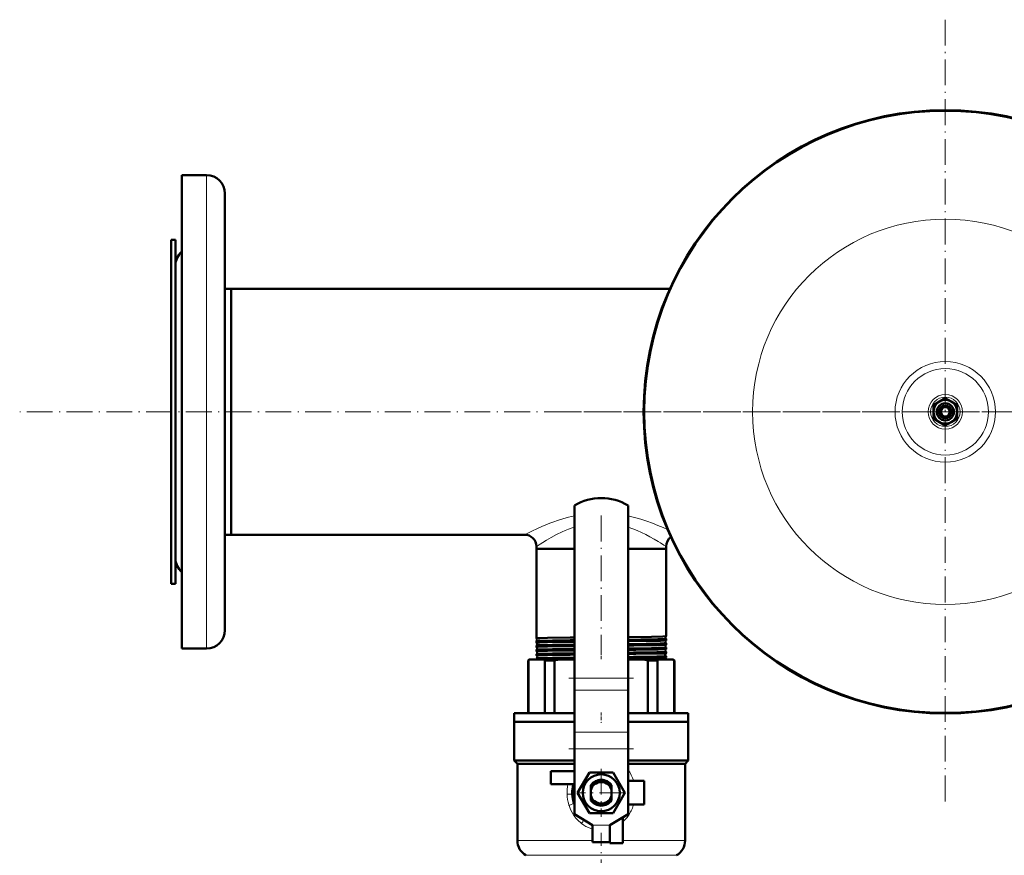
# Model space of a CAD drawing. Extents: x -1861 to 2179, y -1874 to 646.
# Tile 21 of 73: x -439 to 19, y -1150 to -762. Entities that reach past the tile are written whole.
import ezdxf

# ---------------------------------------------------------------- set-up
doc = ezdxf.new("R2010")
doc.units = 0
doc.linetypes.add('DASHDOT', pattern=[18.5, 12, -3, 0.5, -3])

msp = doc.modelspace()

# ---------------------------------------------------------------- linework, layer by layer
at = {"color": 7, "linetype": 'DASHDOT', "lineweight": 18}
for p, q in [((-8.43, -761.84), (-8.43, -1126.54)), ((741.97, -944.19), (-438.83, -944.19)), ((173.92, -944.19), (-190.79, -944.19)), ((-168.43, -992.45), (-168.43, -1056.52)), ((-153.43, -1068.03), (-183.44, -1068.03)), ((-153.43, -1100.9), (-183.44, -1100.9)), ((-168.43, -1110.16), (-168.43, -1132.52)), ((-157.25, -1121.34), (-179.61, -1121.34)), ((-168.43, -1182.93), (-168.43, -1139.9))]:
    msp.add_line(p, q, dxfattribs=at)
at = {"color": 7, "lineweight": 50}
for p, q in [((-363.43, -834.16), (-363.43, -944.19)), ((-351.93, -834.16), (-363.43, -834.16)), ((-343.43, -842.66), (-343.43, -944.19)), ((-368.43, -864.19), (-368.43, -1014.4)), ((-366.43, -864.19), (-368.43, -864.19)), ((-366.43, -864.19), (-366.43, -1014.4)), ((-366.43, -876.16), (-366.43, -944.19)), ((-340.43, -887.04), (-343.43, -887.04)), ((-340.43, -887.04), (-340.43, -994.35)), ((-340.43, -887.04), (-340.43, -1001.34)), ((-340.43, -887.04), (-136.53, -887.04)), ((-11.18, -939.43), (-8.43, -937.84)), ((-8.43, -937.84), (-5.68, -939.43)), ((-13.93, -941.02), (-11.18, -939.43)), ((-13.93, -944.19), (-13.93, -941.02)), ((-5.68, -939.43), (-2.93, -941.02)), ((-2.93, -941.02), (-2.93, -944.19)), ((-366.43, -944.19), (-366.43, -1012.23)), ((-363.43, -944.19), (-363.43, -1054.23)), ((-343.43, -944.19), (-343.43, -1045.73)), ((-13.93, -947.37), (-13.93, -944.19)), ((-11.18, -948.96), (-13.93, -947.37)), ((-2.93, -947.37), (-5.68, -948.96)), ((-2.93, -944.19), (-2.93, -947.37)), ((-8.43, -950.54), (-11.18, -948.96)), ((-5.68, -948.96), (-8.43, -950.54)), ((-180.93, -987.69), (-180.93, -1068.03)), ((-155.93, -987.69), (-155.93, -1068.03)), ((-340.43, -994.35), (-340.43, -1001.34)), ((-340.43, -1001.34), (-343.43, -1001.34)), ((-340.43, -1001.34), (-204.08, -1001.34)), ((-198.58, -1006.84), (-198.58, -1007.84)), ((-138.28, -1006.84), (-138.28, -1007.84)), ((-198.58, -1007.84), (-182.89, -1007.84)), ((-198.58, -1007.84), (-198.58, -1049.54)), ((-198.58, -1007.84), (-180.93, -1007.84)), ((-182.89, -1007.84), (-180.93, -1007.84)), ((-155.93, -1007.84), (-138.28, -1007.84)), ((-155.93, -1007.84), (-138.28, -1007.84)), ((-138.28, -1007.84), (-138.28, -1048.55)), ((-368.43, -1014.4), (-368.43, -1024.19)), ((-366.43, -1014.4), (-366.43, -1024.19)), ((-366.43, -1024.19), (-368.43, -1024.19)), ((-198.58, -1049.54), (-198.58, -1049.54)), ((-198.58, -1050.78), (-198.58, -1050.79)), ((-198.58, -1050.79), (-198.58, -1051.52)), ((-198.58, -1051.52), (-198.58, -1051.52)), ((-198.58, -1052.8), (-198.58, -1052.81)), ((-198.58, -1052.81), (-198.58, -1053.5)), ((-180.93, -1049.18), (-182.89, -1049.2)), ((-180.93, -1050.42), (-182.89, -1050.44)), ((-180.93, -1051.16), (-182.89, -1051.18)), ((-180.93, -1052.44), (-182.89, -1052.47)), ((-138.28, -1048.55), (-138.29, -1048.55)), ((-138.29, -1049.77), (-138.28, -1049.78)), ((-138.28, -1050.53), (-138.29, -1050.53)), ((-138.29, -1051.79), (-138.28, -1051.8)), ((-138.28, -1049.78), (-138.28, -1050.53)), ((-138.28, -1051.8), (-138.28, -1052.51)), ((-351.93, -1054.23), (-363.43, -1054.23)), ((-198.58, -1054.83), (-198.58, -1055.48)), ((-198.58, -1056.85), (-198.58, -1057.46)), ((-180.93, -1053.14), (-182.89, -1053.16)), ((-180.93, -1054.46), (-182.89, -1054.49)), ((-180.93, -1055.12), (-182.89, -1055.14)), ((-180.93, -1056.48), (-182.89, -1056.5)), ((-180.93, -1057.1), (-182.89, -1057.13)), ((-138.28, -1053.82), (-138.28, -1054.49)), ((-138.28, -1055.84), (-138.28, -1056.47)), ((-202.43, -1059.84), (-201.93, -1059.34)), ((-202.43, -1059.84), (-202.28, -1059.84)), ((-202.43, -1084.34), (-202.43, -1059.84)), ((-202.28, -1059.84), (-202.28, -1084.34)), ((-201.57, -1059.34), (-201.93, -1059.34)), ((-195.35, -1059.34), (-201.57, -1059.34)), ((-198.58, -1058.86), (-198.58, -1059.34)), ((-188.38, -1059.34), (-195.35, -1059.34)), ((-194.64, -1084.34), (-194.64, -1059.84)), ((-194.64, -1059.84), (-190.1, -1059.84)), ((-190.1, -1059.84), (-190.1, -1084.34)), ((-180.93, -1059.34), (-188.38, -1059.34)), ((-180.93, -1058.49), (-182.89, -1058.52)), ((-180.93, -1059.09), (-182.89, -1059.11)), ((-148.49, -1059.34), (-155.93, -1059.34)), ((-141.52, -1059.34), (-148.49, -1059.34)), ((-146.77, -1084.34), (-146.77, -1059.84)), ((-146.77, -1059.84), (-142.23, -1059.84)), ((-142.23, -1059.84), (-142.23, -1084.34)), ((-135.3, -1059.34), (-141.52, -1059.34)), ((-138.28, -1057.85), (-138.28, -1058.46)), ((-134.93, -1059.34), (-135.3, -1059.34)), ((-134.93, -1059.34), (-134.43, -1059.84)), ((-134.59, -1084.34), (-134.59, -1059.84)), ((-134.59, -1059.84), (-134.43, -1059.84)), ((-134.43, -1059.84), (-134.43, -1084.34)), ((-180.93, -1073.69), (-180.93, -1068.03)), ((-155.93, -1073.69), (-155.93, -1068.03)), ((-180.93, -1073.69), (-180.93, -1093.12)), ((-155.93, -1073.69), (-155.93, -1093.12)), ((-208.93, -1084.34), (-180.93, -1084.34)), ((-208.93, -1088.34), (-208.93, -1084.34)), ((-155.93, -1084.34), (-127.93, -1084.34)), ((-127.93, -1084.34), (-127.93, -1088.34)), ((-180.93, -1088.34), (-208.93, -1088.34)), ((-208.93, -1088.34), (-180.93, -1088.34)), ((-208.93, -1088.34), (-208.93, -1106.34)), ((-127.93, -1088.34), (-155.93, -1088.34)), ((-155.93, -1088.34), (-127.93, -1088.34)), ((-127.93, -1088.34), (-127.93, -1106.34)), ((-180.93, -1093.12), (-180.93, -1100.9)), ((-155.93, -1093.12), (-155.93, -1100.9)), ((-180.93, -1100.9), (-180.93, -1131.34)), ((-155.93, -1100.9), (-155.93, -1131.34)), ((-208.93, -1106.34), (-180.93, -1106.34)), ((-207.43, -1107.84), (-208.93, -1106.34)), ((-207.43, -1107.84), (-180.93, -1107.84)), ((-207.43, -1107.84), (-207.43, -1143.48)), ((-155.93, -1106.34), (-127.93, -1106.34)), ((-155.93, -1107.84), (-129.43, -1107.84)), ((-129.43, -1107.84), (-127.93, -1106.34)), ((-129.43, -1107.84), (-129.43, -1143.48)), ((-180.93, -1111.34), (-191.93, -1111.34)), ((-191.93, -1111.34), (-191.93, -1117.34)), ((-179.4, -1121.34), (-173.92, -1111.84)), ((-173.92, -1111.84), (-168.43, -1111.84)), ((-168.43, -1111.84), (-162.95, -1111.84)), ((-162.95, -1111.84), (-157.47, -1121.34)), ((-148.43, -1115.84), (-155.93, -1115.84)), ((-148.43, -1126.84), (-148.43, -1115.84)), ((-191.93, -1117.34), (-181.33, -1117.34)), ((-181.14, -1121.34), (-180.93, -1120.99)), ((-180.93, -1121.69), (-181.14, -1121.34)), ((-173.92, -1130.84), (-179.4, -1121.34)), ((-173.28, -1117.81), (-173.28, -1118.38)), ((-173.28, -1120.13), (-173.28, -1118.38)), ((-173.28, -1120.13), (-173.28, -1122.56)), ((-163.58, -1117.83), (-163.58, -1117.81)), ((-163.58, -1117.83), (-163.58, -1118.96)), ((-163.58, -1119.21), (-163.58, -1118.96)), ((-163.58, -1119.21), (-163.58, -1120.13)), ((-163.58, -1122.56), (-163.58, -1120.13)), ((-157.47, -1121.34), (-162.95, -1130.84)), ((-155.93, -1120.99), (-155.73, -1121.34)), ((-155.73, -1121.34), (-155.93, -1121.69)), ((-173.28, -1124), (-173.28, -1122.56)), ((-173.28, -1124), (-173.28, -1124.88)), ((-163.58, -1122.56), (-163.58, -1123.48)), ((-163.58, -1124.88), (-163.58, -1123.48)), ((-168.43, -1130.84), (-173.92, -1130.84)), ((-162.95, -1130.84), (-168.43, -1130.84)), ((-155.93, -1126.84), (-148.43, -1126.84)), ((-172.43, -1136.34), (-180.93, -1131.34)), ((-164.43, -1136.34), (-155.93, -1131.34)), ((-158.43, -1144.84), (-158.43, -1132.81)), ((-172.43, -1144.34), (-172.43, -1136.34)), ((-164.43, -1144.34), (-164.43, -1136.34)), ((-164.43, -1136.34), (-164.43, -1144.84)), ((-164.43, -1144.34), (-172.43, -1144.34)), ((-164.43, -1144.84), (-158.43, -1144.84))]:
    msp.add_line(p, q, dxfattribs=at)
at = {"color": 7, "lineweight": 18}
for p, q in [((-351.93, -834.16), (-351.93, -944.19)), ((-351.93, -944.19), (-351.93, -1054.23)), ((-155.93, -1068.03), (-180.93, -1068.03)), ((-155.93, -1073.69), (-180.93, -1073.69)), ((-155.93, -1093.12), (-180.93, -1093.12)), ((-155.93, -1100.9), (-180.93, -1100.9)), ((-177.84, -1135.44), (-177.95, -1135.35)), ((-177.59, -1135.64), (-177.84, -1135.44)), ((-164.43, -1136.34), (-172.43, -1136.34)), ((-172.43, -1143.48), (-207.43, -1143.48)), ((-129.43, -1143.48), (-158.43, -1143.48)), ((-168.43, -1150.41), (-203.43, -1150.41)), ((-133.43, -1150.41), (-168.43, -1150.41))]:
    msp.add_line(p, q, dxfattribs=at)
at = {"color": 7, "linetype": 'DASHDOT', "lineweight": 18, "ltscale": 0.040933}
msp.add_line((-168.43, -1051.66), (-168.43, -1053.3), dxfattribs=at)
at = {"color": 7, "linetype": 'DASHDOT', "lineweight": 18, "ltscale": 0.039822}
msp.add_line((-168.43, -1053.68), (-168.43, -1055.27), dxfattribs=at)
at = {"color": 7, "linetype": 'DASHDOT', "lineweight": 18, "ltscale": 0.038858}
msp.add_line((-168.43, -1055.7), (-168.43, -1057.26), dxfattribs=at)
at = {"color": 7, "linetype": 'DASHDOT', "lineweight": 18, "ltscale": 0.038019}
msp.add_line((-168.43, -1057.72), (-168.43, -1059.24), dxfattribs=at)
at = {"color": 7, "linetype": 'DASHDOT', "lineweight": 18, "ltscale": 0.120013}
msp.add_line((-168.43, -1083.94), (-168.43, -1088.74), dxfattribs=at)
at = {"color": 7, "linetype": 'DASHDOT', "lineweight": 18, "ltscale": 0.240015}
msp.add_line((-163.63, -1136.34), (-173.24, -1136.34), dxfattribs=at)
at = {"color": 7, "lineweight": 18}
for points in [[(-180.93, -992.55), (-183.62, -993.19), (-186.22, -993.91), (-188.73, -994.7), (-190.54, -995.33), (-192.27, -995.98), (-194.18, -996.73), (-195.98, -997.48), (-197.82, -998.3), (-200.97, -999.77), (-204.08, -1001.34)], [(-137.56, -998.98), (-139.69, -998.01), (-142.07, -996.98), (-144.59, -995.98), (-147.28, -995), (-150.04, -994.09), (-152.93, -993.27), (-155.93, -992.55)], [(-180.93, -997.79), (-182.33, -998.27), (-183.68, -998.78), (-185.2, -999.39), (-186.66, -1000.04), (-189.25, -1001.29), (-191.66, -1002.57), (-193.81, -1003.81), (-195.65, -1004.94), (-198.58, -1006.84)], [(-138.28, -1006.84), (-139.27, -1006.19), (-140.9, -1005.14), (-141.95, -1004.48), (-143.76, -1003.4), (-145.8, -1002.25), (-147.69, -1001.25), (-149.71, -1000.27), (-151.69, -999.38), (-153.77, -998.55), (-155.93, -997.79)], [(-184.29, -1122.02), (-182.32, -1121.91), (-181.97, -1121.88), (-181.93, -1121.87), (-181.93, -1121.87), (-181.93, -1121.87), (-181.92, -1121.87)], [(-177.95, -1135.35), (-179.11, -1134.29), (-180.16, -1133.13), (-181.1, -1131.88), (-181.93, -1130.54), (-182.64, -1129.14), (-183.03, -1128.23), (-183.36, -1127.3)]]:
    msp.add_lwpolyline(points, dxfattribs=at)
at = {"color": 7, "lineweight": 50}
for points in [[(-182.89, -1049.2), (-193.47, -1049.35), (-196.92, -1049.43), (-198.39, -1049.5), (-198.56, -1049.53), (-198.58, -1049.53), (-198.58, -1049.53), (-198.58, -1049.54), (-198.58, -1049.54)], [(-182.89, -1050.44), (-191.08, -1050.56), (-196.15, -1050.66), (-198.03, -1050.73), (-198.5, -1050.76), (-198.57, -1050.78), (-198.58, -1050.78)], [(-182.89, -1051.18), (-193.47, -1051.33), (-196.92, -1051.41), (-198.39, -1051.48), (-198.56, -1051.5), (-198.58, -1051.51), (-198.58, -1051.51), (-198.58, -1051.51), (-198.58, -1051.52)], [(-182.89, -1052.47), (-191.06, -1052.58), (-196.14, -1052.68), (-197.84, -1052.74), (-198.34, -1052.77), (-198.54, -1052.79), (-198.57, -1052.8), (-198.58, -1052.8)], [(-138.29, -1048.55), (-138.29, -1048.56), (-138.32, -1048.56), (-138.48, -1048.58), (-139.71, -1048.65), (-145.07, -1048.76), (-155.93, -1048.91)], [(-138.28, -1049.78), (-138.29, -1049.78), (-138.29, -1049.78), (-138.29, -1049.78), (-138.3, -1049.79), (-138.33, -1049.8), (-138.73, -1049.83), (-139.51, -1049.87), (-142.09, -1049.94), (-149.98, -1050.07), (-155.93, -1050.15)], [(-138.29, -1050.53), (-138.3, -1050.54), (-138.34, -1050.55), (-138.63, -1050.57), (-140.85, -1050.66), (-143.61, -1050.72), (-155.93, -1050.89)], [(-138.28, -1051.8), (-138.29, -1051.8), (-138.29, -1051.8), (-138.3, -1051.81), (-138.38, -1051.83), (-139.11, -1051.88), (-141.03, -1051.94), (-147.49, -1052.06), (-155.93, -1052.17)], [(-138.29, -1052.51), (-138.32, -1052.52), (-138.43, -1052.54), (-139.27, -1052.59), (-142.44, -1052.67), (-153.34, -1052.84), (-155.93, -1052.87)], [(-182.89, -1053.16), (-193.47, -1053.31), (-196.92, -1053.39), (-198.39, -1053.46), (-198.56, -1053.48), (-198.58, -1053.49), (-198.58, -1053.49), (-198.58, -1053.49), (-198.58, -1053.5)], [(-182.89, -1054.49), (-191.02, -1054.6), (-194.28, -1054.66), (-197.41, -1054.74), (-198.41, -1054.79), (-198.55, -1054.81), (-198.58, -1054.82)], [(-182.89, -1055.14), (-193.47, -1055.29), (-196.92, -1055.37), (-198.39, -1055.44), (-198.56, -1055.47), (-198.58, -1055.47), (-198.58, -1055.48), (-198.58, -1055.48), (-198.58, -1055.48)], [(-182.89, -1056.5), (-191.01, -1056.61), (-194.26, -1056.67), (-197.4, -1056.76), (-198.4, -1056.81), (-198.54, -1056.83), (-198.58, -1056.84)], [(-182.89, -1057.13), (-193.47, -1057.28), (-196.92, -1057.36), (-198.39, -1057.43), (-198.56, -1057.45), (-198.58, -1057.46), (-198.58, -1057.46), (-198.58, -1057.46), (-198.58, -1057.46)], [(-138.28, -1053.82), (-138.29, -1053.82), (-138.29, -1053.82), (-138.3, -1053.83), (-138.38, -1053.85), (-139.1, -1053.9), (-142.08, -1053.98), (-145.04, -1054.04), (-155.93, -1054.19)], [(-138.29, -1054.49), (-138.31, -1054.5), (-138.38, -1054.51), (-138.89, -1054.55), (-142.03, -1054.65), (-152.32, -1054.81), (-155.93, -1054.85)], [(-138.28, -1055.84), (-138.29, -1055.84), (-138.29, -1055.84), (-138.29, -1055.84), (-138.3, -1055.85), (-138.32, -1055.85), (-138.6, -1055.89), (-139.11, -1055.91), (-142.5, -1056.01), (-153.37, -1056.17), (-155.93, -1056.21)], [(-138.29, -1056.48), (-138.32, -1056.49), (-138.39, -1056.5), (-138.91, -1056.54), (-142.08, -1056.63), (-152.41, -1056.79), (-155.93, -1056.83)], [(-182.89, -1058.52), (-191.02, -1058.63), (-196.1, -1058.73), (-198.01, -1058.8), (-198.48, -1058.83), (-198.57, -1058.85)], [(-182.89, -1059.11), (-193.36, -1059.26), (-196.82, -1059.34)], [(-138.28, -1057.85), (-138.29, -1057.86), (-138.29, -1057.86), (-138.29, -1057.86), (-138.3, -1057.86), (-138.32, -1057.87), (-138.6, -1057.9), (-139.11, -1057.93), (-142.5, -1058.03), (-153.39, -1058.19), (-155.93, -1058.22)], [(-138.3, -1058.47), (-138.4, -1058.49), (-138.93, -1058.52), (-142.13, -1058.62), (-152.52, -1058.78), (-155.93, -1058.82)], [(-173.28, -1118.38), (-172.8, -1117.67), (-172.22, -1117.05), (-171.55, -1116.51), (-170.8, -1116.08), (-170, -1115.76), (-169.16, -1115.57), (-168.58, -1115.51)], [(-168.58, -1115.51), (-167.73, -1115.53), (-166.89, -1115.67), (-166.07, -1115.94), (-165.3, -1116.32), (-164.59, -1116.81), (-163.96, -1117.39), (-163.58, -1117.83)]]:
    msp.add_lwpolyline(points, dxfattribs=at)
for centre, radius in [((-8.43, -944.19), 140), ((-8.43, -944.19), 5.5), ((-8.43, -944.19), 4), ((-8.43, -944.19), 3), ((-8.43, -944.19), 2.75), ((-8.43, -944.19), 2.15), ((-168.43, -1121.34), 8.6)]:
    msp.add_circle(centre, radius, dxfattribs=at)
at = {"color": 7, "lineweight": 18}
for radius in [89.6, 23.37, 20.08, 8.02, 6.85]:
    msp.add_circle((-8.43, -944.19), radius, dxfattribs=at)
at = {"color": 7, "lineweight": 50}
for centre, radius, start, end in [((-8.43, -944.19), 140.27, 90, 270), ((-8.43, -944.19), 140.27, 270, 90), ((-351.93, -842.66), 8.5, 360, 90), ((-357.93, -876.16), 8.5, 130.3202, 180), ((-168.43, -1009.34), 25, 60, 120), ((-204.08, -1006.84), 5.5, 0, 90), ((-132.78, -1006.84), 5.5, 126.4184, 180), ((-357.93, -1012.23), 8.5, 180, 229.6798), ((-351.93, -1045.73), 8.5, 270, 360), ((-198.99, -1050.16), 0.744, 6.9247, 56.4417), ((-198.99, -1050.16), 0.745, 303.6108, 7.0226), ((-198.96, -1052.16), 0.743, 6.9091, 59.5376), ((-198.96, -1052.16), 0.744, 300.5158, 7.04), ((-137.93, -1053.16), 0.743, 118.9713, 178.7247), ((-137.89, -1051.16), 0.744, 122.0123, 178.7062), ((-137.89, -1051.16), 0.744, 178.5908, 237.9757), ((-137.86, -1049.16), 0.745, 125.1627, 178.6932), ((-137.86, -1049.16), 0.745, 178.6055, 234.8131), ((-138.29, -1052.5), 0.0085, 287.8436, 345.0797), ((-198.57, -1057.46), 0.0144, 205.0637, 261.9783), ((-198.58, -1053.49), 0.00926, 196.5559, 254.1981), ((-198.92, -1054.16), 0.743, 6.8923, 62.5147), ((-198.92, -1054.16), 0.744, 297.5499, 7.0528), ((-198.58, -1054.83), 0.00962, 105.9345, 163.1787), ((-198.57, -1055.48), 0.0115, 200.8385, 258.4599), ((-198.89, -1056.16), 0.742, 6.8602, 65.3779), ((-198.89, -1056.16), 0.743, 294.6955, 7.0738), ((-198.57, -1056.85), 0.0117, 101.8731, 159.3227), ((-198.85, -1058.16), 0.741, 6.8324, 68.1318), ((-138, -1057.16), 0.742, 113.2566, 178.7704), ((-138, -1057.16), 0.742, 178.5306, 246.7182), ((-137.97, -1055.16), 0.743, 116.0569, 178.7417), ((-137.97, -1055.16), 0.743, 178.5564, 243.9096), ((-137.93, -1053.16), 0.744, 178.576, 241.0004), ((-138.29, -1053.82), 0.00891, 15.3981, 72.0648), ((-138.29, -1054.48), 0.0102, 283.6988, 341.5501), ((-138.29, -1055.84), 0.0106, 18.784, 76.3036), ((-138.3, -1056.47), 0.0128, 279.7161, 337.0454), ((-196.36, -1067.53), 9.71, 122.4772, 127.6198), ((-198.57, -1058.87), 0.0148, 98.1725, 154.7573), ((-198.85, -1058.16), 0.743, 291.9558, 7.1036), ((-200.56, -1067.53), 9.71, 52.3802, 57.5228), ((-179.46, -1093.25), 35.06, 104.7323, 107.6624), ((-157.41, -1093.25), 35.06, 72.3376, 75.2677), ((-136.31, -1067.53), 9.71, 122.4772, 127.6198), ((-138.04, -1059.16), 0.741, 110.5676, 178.8078), ((-138.03, -1059.16), 0.747, 178.6477, 194.0109), ((-138.3, -1058.45), 0.0166, 276.2604, 332.2426), ((-138.3, -1057.86), 0.0131, 22.8017, 80.0399), ((-140.51, -1067.53), 9.71, 52.3802, 57.5228), ((-168.43, -1121.34), 6, 36.0666, 143.9334), ((-168.43, -1121.34), 5, 14.0699, 165.9301), ((-168.43, -1121.34), 13.5, 162.7647, 202.1915), ((-168.5, -1121.33), 13.43, 164.446, 180.0364), ((-168.43, -1121.34), 5.3, 23.7809, 36.4949), ((-168.25, -1121.94), 5.54, 32.6249, 42.6164), ((-168.47, -1121.35), 13.46, 182.1992, 199.9149), ((-168.53, -1121.21), 5.51, 210.3553, 252.882), ((-168.43, -1121.34), 5, 194.0699, 345.9301), ((-168.43, -1121.34), 6, 216.0666, 323.9334), ((-168.59, -1121.32), 5.39, 253.1735, 296.613), ((-168.43, -1121.34), 5.3, 295.2167, 336.2191), ((-199.43, -1143.48), 8, 180, 240), ((-137.43, -1143.48), 8, 300, 360)]:
    msp.add_arc(centre, radius, start, end, dxfattribs=at)
at = {"color": 7, "lineweight": 18}
for centre, radius, start, end in [((-166.77, -1120.62), 17.38, 144.6027, 147.7334), ((-164.95, -1121.33), 19.35, 168.1127, 182.0538), ((-165.18, -1121.38), 19.12, 181.9185, 196.6664), ((-165.94, -1121.57), 18.34, 196.788, 198.1985), ((-170.83, -1121.61), 18.23, 325.4568, 341.8981), ((-146.21, -1109.88), 18.86, 244.0614, 247.2433), ((-170.85, -1121.59), 18.25, 341.8653, 343.2739), ((-190.62, -1126.82), 15.74, 325.9063, 333.2153), ((-169.73, -1122.39), 16.88, 311.9849, 325.4953), ((-168.1, -1123.37), 15.51, 232.272, 250.6068), ((-168.17, -1123.58), 15.29, 250.6004, 253.8082)]:
    msp.add_arc(centre, radius, start, end, dxfattribs=at)
for centre, major_axis, ratio, start_param, end_param in [((-168.2, -1121.39), (-0.06, -17.44), 0.896654, 1.897749, 2.244326), ((-185.3, -1116.66), (3.85, -1.07), 0.113262, 0, 0.554448), ((-184.89, -1127.3), (3.76, 1.36), 0.139555, 5.080514, 6.283185)]:
    msp.add_ellipse(centre, major_axis=major_axis, ratio=ratio, start_param=start_param, end_param=end_param, dxfattribs=at)

doc.saveas('drawing.dxf')
